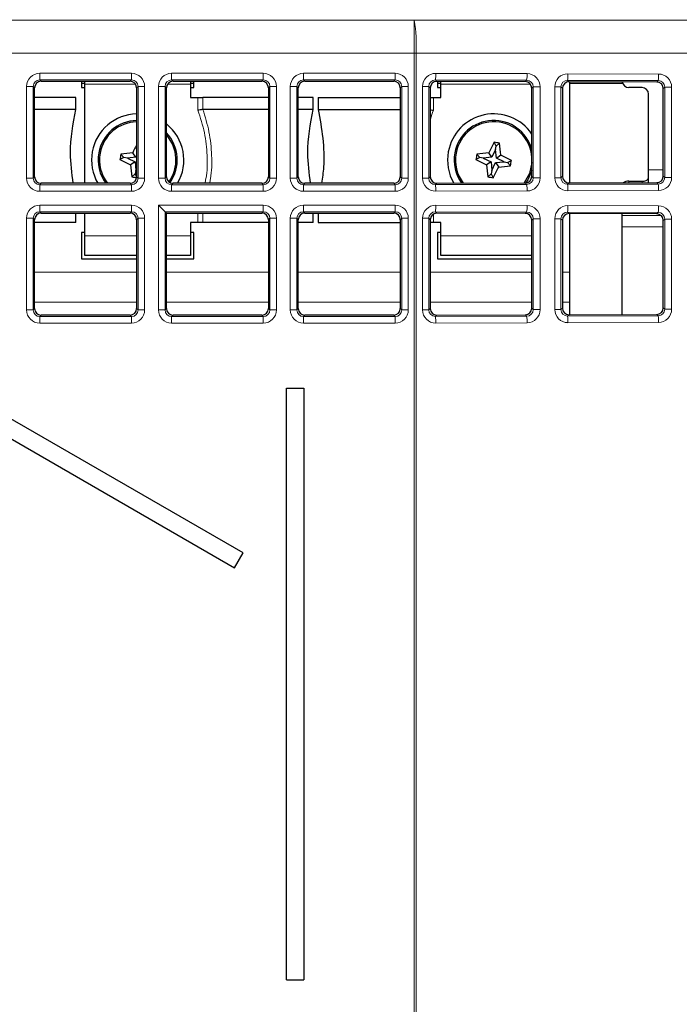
# Paper-space layout 'Blatt3' of a CAD drawing. Header units: millimetres. Extents: x 5 to 418, y 2 to 292.
# Tile 40 of 54: x 111 to 124, y 192 to 211. Entities that reach past the tile are written whole.
import ezdxf

# ---------------------------------------------------------------- set-up
doc = ezdxf.new("R2010")
doc.units = ezdxf.units.MM

psp = doc.layouts.new('Blatt3')

# ---------------------------------------------------------------- linework, layer by layer
at = {"color": 7, "linetype": 'Continuous', "lineweight": 18}
for p, q in [((58.1033, 211.0362), (118.582, 211.0362)), ((118.582, 211.0362), (131.2433, 211.0483)), ((118.582, 210.4113), (118.582, 211.0362)), ((118.582, 210.4113), (58.1033, 210.4113)), ((118.582, 191.5563), (118.582, 210.4113)), ((118.6162, 210.4113), (118.582, 210.4113)), ((131.2775, 210.4234), (118.6162, 210.4113)), ((118.6162, 210.4113), (118.6162, 191.5563)), ((111.4801, 210.031), (113.2181, 210.031)), ((111.4801, 209.9061), (111.4801, 210.031)), ((113.2181, 209.9061), (111.4801, 209.9061)), ((111.4801, 209.9061), (111.5067, 209.8796)), ((113.1915, 209.8796), (113.2181, 209.9061)), ((113.2181, 209.9061), (113.2181, 210.031)), ((113.9801, 210.031), (115.7181, 210.031)), ((113.9801, 209.9061), (113.9801, 210.031)), ((115.7181, 209.9061), (113.9801, 209.9061)), ((113.9801, 209.9061), (114.0067, 209.8796)), ((115.6915, 209.8796), (115.7181, 209.9061)), ((115.7181, 209.9061), (115.7181, 210.031)), ((116.4801, 210.031), (118.2181, 210.031)), ((116.4801, 209.9061), (116.4801, 210.031)), ((118.2181, 209.9061), (116.4801, 209.9061)), ((116.4801, 209.9061), (116.5067, 209.8796)), ((118.1915, 209.8796), (118.2181, 209.9061)), ((118.2181, 209.9061), (118.2181, 210.031)), ((120.712, 209.9001), (118.9812, 209.905)), ((118.9812, 209.905), (119.0079, 209.8784)), ((118.9881, 210.0299), (120.7188, 210.0249)), ((121.4953, 210.0227), (123.2117, 210.0178)), ((111.2305, 208.0434), (111.2305, 209.7813)), ((111.2305, 209.7813), (111.3553, 209.7813)), ((111.3553, 209.7813), (111.3553, 208.0434)), ((111.3819, 209.7548), (111.3553, 209.7813)), ((113.2948, 209.8248), (112.3366, 209.8248)), ((113.3429, 209.7813), (113.3163, 209.7548)), ((113.3429, 208.0434), (113.3429, 209.7813)), ((113.3429, 209.7813), (113.4677, 209.7813)), ((113.4677, 209.7813), (113.4677, 208.0434)), ((113.7305, 208.0434), (113.7305, 209.7813)), ((113.7305, 209.7813), (113.8553, 209.7813)), ((113.8553, 209.7813), (113.8553, 208.0434)), ((113.8819, 209.7548), (113.8553, 209.7813)), ((114.3366, 209.8248), (113.9034, 209.8248)), ((115.8429, 209.7813), (115.8163, 209.7548)), ((115.8429, 208.0434), (115.8429, 209.7813)), ((115.8429, 209.7813), (115.9677, 209.7813)), ((115.9677, 209.7813), (115.9677, 208.0434)), ((116.2305, 208.0434), (116.2305, 209.7813)), ((116.2305, 209.7813), (116.3553, 209.7813)), ((116.3553, 209.7813), (116.3553, 208.0434)), ((116.3819, 209.7548), (116.3553, 209.7813)), ((118.3429, 209.7813), (118.3163, 209.7548)), ((118.3429, 209.7813), (118.4677, 209.7813)), ((118.3429, 208.0434), (118.3429, 209.7813)), ((118.4677, 209.7813), (118.4677, 208.0434)), ((118.7377, 208.0438), (118.7377, 209.7809)), ((118.7377, 209.7809), (118.8557, 209.7809)), ((118.8557, 209.7809), (118.8557, 208.0438)), ((118.8827, 209.7539), (118.8557, 209.7809)), ((120.784, 209.8248), (119.0866, 209.8248)), ((120.6855, 209.8736), (120.712, 209.9001)), ((120.8361, 209.7745), (120.81, 209.7484)), ((120.8361, 209.7745), (120.9678, 209.7745)), ((120.8361, 208.0502), (120.8361, 209.7745)), ((120.9678, 209.7745), (120.9678, 208.0502)), ((121.2449, 208.051), (121.2449, 209.7737)), ((121.2449, 209.7737), (121.3629, 209.7737)), ((121.3629, 209.7737), (121.3629, 208.051)), ((121.3899, 209.7467), (121.3629, 209.7737)), ((123.2048, 209.8929), (121.4884, 209.8978)), ((121.4884, 209.8978), (121.5151, 209.8712)), ((123.1783, 209.8664), (123.2048, 209.8929)), ((123.329, 209.7674), (123.3028, 209.7412)), ((123.329, 209.7674), (123.4606, 209.7674)), ((123.329, 208.0573), (123.329, 209.7674)), ((123.4606, 209.7674), (123.4606, 208.0573)), ((114.4791, 209.331), (114.4791, 209.5748)), ((114.5719, 209.5748), (114.5719, 209.3472)), ((118.9441, 209.5748), (118.9441, 209.331)), ((111.2305, 208.0434), (111.3553, 208.0434)), ((111.3553, 208.0434), (111.3819, 208.0699)), ((113.3163, 208.0699), (113.3429, 208.0434)), ((113.3429, 208.0434), (113.4677, 208.0434)), ((113.7305, 208.0434), (113.8553, 208.0434)), ((113.8553, 208.0434), (113.8819, 208.0699)), ((115.8163, 208.0699), (115.8429, 208.0434)), ((115.8429, 208.0434), (115.9677, 208.0434)), ((116.2305, 208.0434), (116.3553, 208.0434)), ((116.3553, 208.0434), (116.3819, 208.0699)), ((118.3163, 208.0699), (118.3429, 208.0434)), ((118.3429, 208.0434), (118.4677, 208.0434)), ((118.7377, 208.0438), (118.8557, 208.0438)), ((118.8557, 208.0438), (118.8827, 208.0708)), ((120.81, 208.0763), (120.8361, 208.0502)), ((120.8361, 208.0502), (120.9678, 208.0502)), ((121.2449, 208.051), (121.3629, 208.051)), ((121.3629, 208.051), (121.3899, 208.078)), ((123.0241, 208.2005), (123.3028, 208.2005)), ((123.3028, 208.0835), (123.329, 208.0573)), ((123.329, 208.0573), (123.4606, 208.0573)), ((111.5067, 207.9451), (111.4801, 207.9186)), ((111.4801, 207.7937), (111.4801, 207.9186)), ((111.4801, 207.9186), (113.2181, 207.9186)), ((113.2181, 207.9186), (113.1915, 207.9451)), ((113.2181, 207.7937), (113.2181, 207.9186)), ((114.0067, 207.9451), (113.9801, 207.9186)), ((113.9801, 207.7937), (113.9801, 207.9186)), ((113.9801, 207.9186), (115.7181, 207.9186)), ((115.7181, 207.9186), (115.6915, 207.9451)), ((115.7181, 207.7937), (115.7181, 207.9186)), ((116.5067, 207.9451), (116.4801, 207.9186)), ((116.4801, 207.7937), (116.4801, 207.9186)), ((116.4801, 207.9186), (118.2181, 207.9186)), ((118.2181, 207.9186), (118.1915, 207.9451)), ((118.2181, 207.7937), (118.2181, 207.9186)), ((119.0079, 207.9463), (118.9812, 207.9197)), ((118.9812, 207.9197), (120.712, 207.9246)), ((120.712, 207.9246), (120.6855, 207.9511)), ((121.5151, 207.9535), (121.4884, 207.9269)), ((121.4884, 207.9269), (123.2048, 207.9318)), ((122.6491, 207.984), (122.6491, 207.9568)), ((122.8991, 207.9575), (122.8991, 207.984)), ((123.2048, 207.9318), (123.1783, 207.9583)), ((113.2181, 207.7937), (111.4801, 207.7937)), ((115.7181, 207.7937), (113.9801, 207.7937)), ((118.2181, 207.7937), (116.4801, 207.7937)), ((120.7188, 207.7998), (118.9881, 207.7948)), ((123.2117, 207.8069), (121.4953, 207.802)), ((111.4801, 207.531), (111.4801, 207.4061)), ((111.4801, 207.531), (113.2181, 207.531)), ((113.2181, 207.531), (113.2181, 207.4061)), ((113.7305, 207.531), (115.7181, 207.531)), ((113.7305, 205.5434), (113.7305, 207.531)), ((115.7181, 207.4061), (115.7181, 207.531)), ((116.4801, 207.4061), (116.4801, 207.531)), ((116.4801, 207.531), (118.2181, 207.531)), ((118.2181, 207.4061), (118.2181, 207.531)), ((118.9881, 207.5299), (120.7188, 207.5249)), ((121.4953, 207.5227), (123.2117, 207.5178)), ((113.2181, 207.4061), (111.4801, 207.4061)), ((111.4801, 207.4061), (111.5067, 207.3796)), ((113.1915, 207.3796), (113.2181, 207.4061)), ((113.8553, 207.4061), (113.8553, 205.5434)), ((115.7181, 207.4061), (113.8553, 207.4061)), ((114.4791, 207.1998), (114.4791, 207.3796)), ((114.5719, 207.3796), (114.5719, 207.1998)), ((115.6915, 207.3796), (115.7181, 207.4061)), ((118.2181, 207.4061), (116.4801, 207.4061)), ((116.4801, 207.4061), (116.5067, 207.3796)), ((118.1915, 207.3796), (118.2181, 207.4061)), ((118.9441, 207.3612), (118.9441, 207.1998)), ((120.712, 207.4001), (118.9812, 207.405)), ((118.9812, 207.405), (119.0079, 207.3784)), ((120.6855, 207.3736), (120.712, 207.4001)), ((123.2048, 207.3929), (121.4884, 207.3978)), ((121.4884, 207.3978), (121.5151, 207.3712)), ((122.5241, 207.3345), (123.2612, 207.3345)), ((123.1783, 207.3664), (123.2048, 207.3929)), ((111.2305, 207.2813), (111.3553, 207.2813)), ((111.2305, 205.5434), (111.2305, 207.2813)), ((111.3553, 207.2813), (111.3553, 205.5434)), ((111.3819, 207.2548), (111.3553, 207.2813)), ((113.3429, 207.2813), (113.3163, 207.2548)), ((113.3429, 205.5434), (113.3429, 207.2813)), ((113.3429, 207.2813), (113.4677, 207.2813)), ((113.4677, 207.2813), (113.4677, 205.5434)), ((115.8429, 207.2813), (115.8163, 207.2548)), ((115.8429, 207.2813), (115.9677, 207.2813)), ((115.8429, 205.5434), (115.8429, 207.2813)), ((115.9677, 207.2813), (115.9677, 205.5434)), ((116.2305, 205.5434), (116.2305, 207.2813)), ((116.2305, 207.2813), (116.3553, 207.2813)), ((116.3553, 207.2813), (116.3553, 205.5434)), ((116.3819, 207.2548), (116.3553, 207.2813)), ((118.3429, 207.2813), (118.3163, 207.2548)), ((118.3429, 207.2813), (118.4677, 207.2813)), ((118.3429, 205.5434), (118.3429, 207.2813)), ((118.4677, 207.2813), (118.4677, 205.5434)), ((118.7377, 205.5438), (118.7377, 207.2809)), ((118.7377, 207.2809), (118.8557, 207.2809)), ((118.8557, 207.2809), (118.8557, 205.5438)), ((118.8827, 207.2539), (118.8557, 207.2809)), ((120.8361, 207.2745), (120.81, 207.2484)), ((120.8361, 207.2745), (120.9678, 207.2745)), ((120.8361, 205.5502), (120.8361, 207.2745)), ((120.9678, 207.2745), (120.9678, 205.5502)), ((121.2449, 205.551), (121.2449, 207.2737)), ((121.2449, 207.2737), (121.3629, 207.2737)), ((121.3629, 207.2737), (121.3629, 205.551)), ((121.3899, 207.2467), (121.3629, 207.2737)), ((122.5241, 207.118), (123.3028, 207.118)), ((123.329, 207.2674), (123.3028, 207.2412)), ((123.329, 207.2674), (123.4606, 207.2674)), ((123.329, 205.5573), (123.329, 207.2674)), ((123.4606, 207.2674), (123.4606, 205.5573)), ((112.3366, 206.9498), (113.3163, 206.9498)), ((113.8819, 206.9498), (114.3366, 206.9498)), ((119.0866, 206.9498), (120.81, 206.9498)), ((111.3819, 206.2594), (113.3163, 206.2594)), ((113.8819, 206.2594), (115.8163, 206.2594)), ((116.3819, 206.2594), (118.3163, 206.2594)), ((118.8827, 206.2594), (120.81, 206.2594)), ((121.3899, 206.2594), (121.5241, 206.2594)), ((111.3819, 205.693), (113.3163, 205.693)), ((113.8819, 205.693), (115.8163, 205.693)), ((116.3819, 205.693), (118.3163, 205.693)), ((118.8827, 205.693), (120.81, 205.693)), ((121.3899, 205.693), (121.5241, 205.693)), ((111.2305, 205.5434), (111.3553, 205.5434)), ((111.3553, 205.5434), (111.3819, 205.5699)), ((111.5067, 205.4451), (111.4801, 205.4186)), ((113.2181, 205.4186), (113.1915, 205.4451)), ((113.3163, 205.5699), (113.3429, 205.5434)), ((113.3429, 205.5434), (113.4677, 205.5434)), ((113.7305, 205.5434), (113.8553, 205.5434)), ((113.8553, 205.5434), (113.8819, 205.5699)), ((114.0067, 205.4451), (113.9801, 205.4186)), ((115.7181, 205.4186), (115.6915, 205.4451)), ((115.8163, 205.5699), (115.8429, 205.5434)), ((115.8429, 205.5434), (115.9677, 205.5434)), ((116.2305, 205.5434), (116.3553, 205.5434)), ((116.3553, 205.5434), (116.3819, 205.5699)), ((116.5067, 205.4451), (116.4801, 205.4186)), ((118.2181, 205.4186), (118.1915, 205.4451)), ((118.3163, 205.5699), (118.3429, 205.5434)), ((118.3429, 205.5434), (118.4677, 205.5434)), ((118.7377, 205.5438), (118.8557, 205.5438)), ((118.8557, 205.5438), (118.8827, 205.5708)), ((119.0079, 205.4463), (118.9812, 205.4197)), ((118.9812, 205.4197), (120.712, 205.4246)), ((120.712, 205.4246), (120.6855, 205.4511)), ((120.81, 205.5763), (120.8361, 205.5502)), ((120.8361, 205.5502), (120.9678, 205.5502)), ((121.2449, 205.551), (121.3629, 205.551)), ((121.3629, 205.551), (121.3899, 205.578)), ((121.5151, 205.4535), (121.4884, 205.4269)), ((121.4884, 205.4269), (123.2048, 205.4318)), ((123.2048, 205.4318), (123.1783, 205.4583)), ((123.3028, 205.5835), (123.329, 205.5573)), ((123.329, 205.5573), (123.4606, 205.5573)), ((111.4801, 205.4186), (113.2181, 205.4186)), ((111.4801, 205.4186), (111.4801, 205.2937)), ((113.2181, 205.2937), (111.4801, 205.2937)), ((113.2181, 205.4186), (113.2181, 205.2937)), ((113.9801, 205.2937), (113.9801, 205.4186)), ((113.9801, 205.4186), (115.7181, 205.4186)), ((115.7181, 205.2937), (113.9801, 205.2937)), ((115.7181, 205.2937), (115.7181, 205.4186)), ((116.4801, 205.2937), (116.4801, 205.4186)), ((116.4801, 205.4186), (118.2181, 205.4186)), ((118.2181, 205.2937), (116.4801, 205.2937)), ((118.2181, 205.2937), (118.2181, 205.4186)), ((120.7188, 205.2998), (118.9881, 205.2948)), ((123.2117, 205.3069), (121.4953, 205.302))]:
    psp.add_line(p, q, dxfattribs=at)
at = {"color": 7, "linetype": 'Continuous', "lineweight": 25}
for p, q in [((111.3819, 208.0699), (111.3819, 209.7548)), ((111.5067, 209.8796), (113.1915, 209.8796)), ((112.2741, 209.8796), (112.2741, 209.7623)), ((112.3366, 209.8373), (112.2741, 209.8373)), ((112.2741, 209.7623), (112.3366, 209.7623)), ((112.3366, 209.8248), (112.3366, 209.8796)), ((112.3366, 207.9451), (112.3366, 209.8248)), ((113.3163, 209.7548), (113.3163, 208.0699)), ((113.8819, 208.0699), (113.8819, 209.7548)), ((114.0067, 209.8796), (115.6915, 209.8796)), ((114.3366, 209.8796), (114.3366, 209.8248)), ((114.3991, 209.8373), (114.3366, 209.8373)), ((114.3366, 209.8248), (114.3366, 209.5748)), ((114.3366, 209.7623), (114.3991, 209.7623)), ((114.3991, 209.7623), (114.3991, 209.8796)), ((115.8163, 209.7548), (115.8163, 208.0699)), ((116.3819, 208.0699), (116.3819, 209.7548)), ((116.5067, 209.8796), (118.1915, 209.8796)), ((118.3163, 209.7548), (118.3163, 208.0699)), ((118.8827, 209.7539), (118.8827, 208.0708)), ((120.6855, 209.8736), (119.0079, 209.8784)), ((119.0241, 209.8783), (119.0241, 209.7623)), ((119.0866, 209.8373), (119.0241, 209.8373)), ((119.0241, 209.7623), (119.0866, 209.7623)), ((119.0866, 209.8248), (119.0866, 209.8781)), ((119.0866, 209.5748), (119.0866, 209.8248)), ((120.81, 208.0763), (120.81, 209.7484)), ((121.3899, 209.7467), (121.3899, 208.078)), ((123.1783, 209.8664), (121.5151, 209.8712)), ((121.5241, 209.8712), (121.5241, 207.9535)), ((122.5345, 209.8373), (121.5241, 209.8373)), ((122.8991, 209.7623), (122.6491, 209.7623)), ((123.3028, 208.0835), (123.3028, 209.7412)), ((112.1616, 209.5748), (111.3819, 209.5748)), ((112.1616, 209.3474), (112.1616, 209.5748)), ((114.3366, 209.5748), (114.4791, 209.5748)), ((114.4791, 209.5748), (114.5719, 209.5748)), ((115.8163, 209.5748), (114.5719, 209.5748)), ((116.6616, 209.5748), (116.3819, 209.5748)), ((116.6616, 209.3474), (116.6616, 209.5748)), ((116.7616, 209.5748), (116.7616, 209.3474)), ((116.7616, 209.5748), (118.3163, 209.5748)), ((118.8827, 209.5748), (118.9441, 209.5748)), ((118.9441, 209.5748), (119.0866, 209.5748)), ((123.0241, 208.2005), (123.0241, 209.6373)), ((112.1616, 209.3474), (111.3819, 209.3474)), ((114.5719, 209.3472), (114.5742, 209.3474)), ((115.8163, 209.3474), (114.5742, 209.3474)), ((116.6616, 209.3474), (116.3819, 209.3474)), ((116.7616, 209.3474), (118.3163, 209.3474)), ((120.1343, 208.6508), (120.0972, 208.7239)), ((120.1222, 208.5837), (120.1343, 208.6508)), ((120.1343, 208.6508), (120.1948, 208.7062)), ((113.0731, 208.4351), (113.0001, 208.3979)), ((113.0731, 208.4351), (113.0178, 208.4955)), ((113.1402, 208.4229), (113.0731, 208.4351)), ((113.3016, 208.4378), (113.1402, 208.4229)), ((113.1402, 208.4229), (113.2862, 208.3524)), ((113.3016, 208.4378), (113.2419, 208.524)), ((113.3163, 208.4682), (113.3016, 208.4378)), ((119.8231, 208.4351), (119.7501, 208.3979)), ((119.8231, 208.4351), (119.7678, 208.4955)), ((119.8902, 208.4229), (119.8231, 208.4351)), ((120.0516, 208.4378), (119.8902, 208.4229)), ((119.8902, 208.4229), (120.0362, 208.3524)), ((120.0516, 208.4378), (119.9919, 208.524)), ((120.1222, 208.5837), (120.0516, 208.4378)), ((120.137, 208.4223), (120.1222, 208.5837)), ((120.137, 208.4223), (120.2232, 208.4821)), ((120.283, 208.3518), (120.137, 208.4223)), ((113.2862, 208.3524), (113.2, 208.2926)), ((113.2862, 208.3524), (113.301, 208.191)), ((113.301, 208.191), (113.3163, 208.2227)), ((120.0362, 208.3524), (119.95, 208.2926)), ((120.0362, 208.3524), (120.051, 208.191)), ((120.051, 208.191), (120.1216, 208.3369)), ((120.1216, 208.3369), (120.283, 208.3518)), ((120.1216, 208.3369), (120.1813, 208.2507)), ((120.283, 208.3518), (120.3501, 208.3396)), ((120.3501, 208.3396), (120.4231, 208.3768)), ((120.3501, 208.3396), (120.4054, 208.2792)), ((113.2889, 208.1239), (113.2284, 208.0685)), ((113.301, 208.191), (113.2889, 208.1239)), ((113.2889, 208.1239), (113.3163, 208.0698)), ((120.0389, 208.1239), (119.9784, 208.0685)), ((120.051, 208.191), (120.0389, 208.1239)), ((120.0389, 208.1239), (120.076, 208.0508)), ((123.0241, 207.9578), (123.0241, 208.2005)), ((113.1915, 207.9451), (111.5067, 207.9451)), ((115.6915, 207.9451), (114.0067, 207.9451)), ((118.1915, 207.9451), (116.5067, 207.9451)), ((119.0079, 207.9463), (120.6855, 207.9511)), ((121.5151, 207.9535), (123.1783, 207.9583)), ((122.6491, 207.984), (122.8991, 207.984)), ((113.7305, 207.531), (113.8553, 207.4061)), ((111.5067, 207.3796), (113.1915, 207.3796)), ((112.1616, 207.1998), (112.1616, 207.3796)), ((112.3366, 206.9498), (112.3366, 207.3796)), ((113.8819, 207.3796), (113.8553, 207.4061)), ((113.8819, 205.5699), (113.8819, 207.3796)), ((113.8819, 207.3796), (115.6915, 207.3796)), ((116.5067, 207.3796), (118.1915, 207.3796)), ((116.6616, 207.1998), (116.6616, 207.3796)), ((116.7616, 207.3796), (116.7616, 207.1998)), ((120.6855, 207.3736), (119.0079, 207.3784)), ((123.1783, 207.3664), (121.5151, 207.3712)), ((121.5241, 207.3712), (121.5241, 206.2594)), ((122.5241, 207.3345), (122.5241, 207.3683)), ((122.5241, 207.118), (122.5241, 207.3345)), ((111.3819, 205.5699), (111.3819, 207.2548)), ((112.1616, 207.1998), (111.3819, 207.1998)), ((113.3163, 207.2548), (113.3163, 205.5699)), ((114.3366, 207.1998), (114.3366, 206.9498)), ((114.4791, 207.1998), (114.3366, 207.1998)), ((114.5719, 207.1998), (114.4791, 207.1998)), ((115.8163, 207.1998), (114.5719, 207.1998)), ((115.8163, 207.2548), (115.8163, 205.5699)), ((116.3819, 205.5699), (116.3819, 207.2548)), ((116.6616, 207.1998), (116.3819, 207.1998)), ((116.7616, 207.1998), (118.3163, 207.1998)), ((118.3163, 207.2548), (118.3163, 205.5699)), ((118.8827, 207.2539), (118.8827, 205.5708)), ((118.9441, 207.1998), (118.8827, 207.1998)), ((119.0866, 207.1998), (118.9441, 207.1998)), ((119.0866, 206.9498), (119.0866, 207.1998)), ((120.81, 205.5763), (120.81, 207.2484)), ((121.3899, 207.2467), (121.3899, 205.578)), ((122.5241, 205.4564), (122.5241, 207.118)), ((123.3028, 205.5835), (123.3028, 207.2412)), ((112.3366, 207.0123), (112.2741, 207.0123)), ((112.2741, 207.0123), (112.2741, 206.5123)), ((112.3366, 206.5748), (112.3366, 206.9498)), ((114.3991, 207.0123), (114.3366, 207.0123)), ((114.3366, 206.9498), (114.3366, 206.5748)), ((114.3991, 206.5123), (114.3991, 207.0123)), ((119.0866, 207.0123), (119.0241, 207.0123)), ((119.0241, 207.0123), (119.0241, 206.5123)), ((119.0866, 206.5748), (119.0866, 206.9498)), ((113.3163, 206.5748), (112.3366, 206.5748)), ((114.3366, 206.5748), (113.8819, 206.5748)), ((120.81, 206.5748), (119.0866, 206.5748)), ((112.2741, 206.5123), (113.3163, 206.5123)), ((113.8819, 206.5123), (114.3991, 206.5123)), ((119.0241, 206.5123), (120.81, 206.5123)), ((121.5241, 206.2594), (121.5241, 205.693)), ((121.5241, 205.693), (121.5241, 205.4535)), ((113.1915, 205.4451), (111.5067, 205.4451)), ((115.6915, 205.4451), (114.0067, 205.4451)), ((118.1915, 205.4451), (116.5067, 205.4451)), ((119.0079, 205.4463), (120.6855, 205.4511)), ((121.5151, 205.4535), (123.1783, 205.4583)), ((115.3337, 200.9355), (109.9178, 204.0623)), ((116.1587, 204.0623), (116.4895, 204.0623)), ((116.1587, 192.8373), (116.1587, 204.0623)), ((116.4895, 204.0623), (116.4895, 192.8373)), ((109.7553, 203.7809), (115.1712, 200.654)), ((115.1712, 200.654), (115.3337, 200.9355)), ((116.1587, 192.8373), (116.4895, 192.8373))]:
    psp.add_line(p, q, dxfattribs=at)
at = {"color": 7, "linetype": 'Continuous', "lineweight": 25, "flags": 128}
for points in [[(120.81, 208.3386), (120.7641, 208.1292), (120.6656, 207.9511)], [(120.81, 208.1892), (120.7343, 208.0093), (120.6971, 207.9517)]]:
    psp.add_lwpolyline(points, dxfattribs=at)
at = {"color": 7, "linetype": 'Continuous', "lineweight": 18}
for centre, radius, start, end in [((115.6119, 210.5606), 3.008, 357.15541, 9.09781), ((118.3393, 210.0027), 0.6493, 351.3452, 2.39396), ((120.0701, 209.9978), 0.6493, 351.3452, 2.39396), ((120.8465, 209.9956), 0.6493, 351.3452, 2.39396), ((122.5629, 209.9906), 0.6493, 351.3452, 2.39396), ((118.3393, 207.822), 0.6493, 357.60604, 8.6548), ((120.0701, 207.8269), 0.6493, 357.60604, 8.6548), ((120.8465, 207.8291), 0.6493, 357.60604, 8.6548), ((122.5629, 207.8341), 0.6493, 357.60604, 8.6548), ((118.3393, 207.5027), 0.6493, 351.3452, 2.39396), ((120.0701, 207.4978), 0.6493, 351.3452, 2.39396), ((120.8465, 207.4956), 0.6493, 351.3452, 2.39396), ((122.5629, 207.4906), 0.6493, 351.3452, 2.39396), ((120.0701, 205.3269), 0.6493, 357.60604, 8.6548), ((120.8465, 205.3291), 0.6493, 357.60604, 8.6548), ((122.5629, 205.3341), 0.6493, 357.60604, 8.6548), ((118.3393, 205.322), 0.6493, 357.60604, 8.6548)]:
    psp.add_arc(centre, radius, start, end, dxfattribs=at)
at = {"color": 7, "linetype": 'Continuous', "lineweight": 25}
for centre, radius, start, end in [((122.6491, 209.8873), 0.125, 188.77033, 270), ((122.8991, 209.6373), 0.125, 0, 90), ((113.3366, 208.3873), 0.875, 91.32642, 169.72926), ((120.0866, 208.3873), 0.875, 34.23923, 169.72926), ((113.3366, 208.3873), 0.75, 91.54755, 169.72926), ((113.3366, 208.3873), 0.725, 91.60092, 169.72926), ((113.3366, 208.3873), 0.875, 329.64056, 51.45359), ((120.0866, 208.3873), 0.75, 15.3172, 169.72926), ((120.0866, 208.3873), 0.725, 3.85617, 169.72926), ((113.3366, 208.3873), 0.75, 325.07207, 43.36398), ((113.3366, 208.3873), 0.725, 324.9698, 41.2295), ((118.245, 206.0171), 5.5961, 151.73221, 153.38628), ((124.9555, 206.0375), 5.5515, 151.05959, 153.39154), ((119.1168, 203.0356), 5.7721, 79.23702, 80.22149), ((114.7028, 207.8953), 5.5515, 6.06698, 8.39892), ((113.3366, 208.3873), 0.875, 169.72926, 210.35944), ((113.3366, 208.3873), 0.75, 169.72926, 216.1329), ((113.3366, 208.3873), 0.725, 169.72926, 217.58902), ((118.6884, 207.4176), 5.7721, 169.23702, 170.22149), ((113.8286, 203.0035), 5.5515, 96.06698, 98.39892), ((120.0866, 208.3873), 0.875, 169.72926, 210.19679), ((120.0866, 208.3873), 0.75, 169.72926, 215.89006), ((120.0866, 208.3873), 0.725, 169.72926, 217.32417), ((125.4384, 207.4176), 5.7721, 169.23702, 170.22149), ((120.5786, 203.0035), 5.5515, 96.06698, 98.39892), ((117.7367, 203.5185), 5.5515, 61.05959, 63.39154), ((115.6865, 213.2562), 5.5515, 241.05959, 243.39154), ((118.7204, 208.8794), 5.5515, 186.06698, 188.39892), ((122.4365, 213.2562), 5.5515, 241.05959, 243.39154), ((125.4704, 208.8794), 5.5515, 186.06698, 188.39892), ((115.2177, 210.7372), 5.5515, 331.05959, 333.39154), ((119.5945, 213.7712), 5.5515, 276.06698, 278.39892), ((114.7348, 209.3571), 5.7721, 349.23702, 350.22149), ((114.3064, 213.7391), 5.7721, 259.23702, 260.22149), ((121.0564, 213.7391), 5.7721, 259.23702, 260.22149), ((122.6422, 207.8015), 0.1827, 87.82161, 121.96835)]:
    psp.add_arc(centre, radius, start, end, dxfattribs=at)
at = {"color": 7, "linetype": 'Continuous', "lineweight": 18}
for centre, major_axis, ratio, start_param, end_param in [((111.4808, 209.7806), (0.1773, -0.1773), 0.9972647, 2.357564, 3.9256213), ((111.4808, 209.7806), (-0.0891, 0.0891), 0.9918461, 5.4991567, 7.0672139), ((113.2174, 209.7806), (-0.1773, -0.1773), 0.9972647, 2.357564, 3.9256213), ((113.2174, 209.7806), (0.0891, 0.0891), 0.9918461, 5.4991567, 7.0672139), ((113.9808, 209.7806), (0.1773, -0.1773), 0.9972647, 2.357564, 3.9256213), ((113.9808, 209.7806), (-0.0891, 0.0891), 0.9918461, 5.4991567, 7.0672139), ((115.7174, 209.7806), (-0.1773, -0.1773), 0.9972647, 2.357564, 3.9256213), ((115.7174, 209.7806), (0.0891, 0.0891), 0.9918461, 5.4991567, 7.0672139), ((116.4808, 209.7806), (0.1773, -0.1773), 0.9972647, 2.357564, 3.9256213), ((116.4808, 209.7806), (-0.0891, 0.0891), 0.9918461, 5.4991567, 7.0672139), ((118.2174, 209.7806), (-0.1773, -0.1773), 0.9972647, 2.357564, 3.9256213), ((118.2174, 209.7806), (0.0891, 0.0891), 0.9918461, 5.4991567, 7.0672139), ((118.9888, 209.7795), (0.2144, -0.1314), 0.99372, 2.1206309, 3.6886881), ((118.9819, 209.7795), (0.1053, -0.0707), 0.985095, 2.1611225, 3.7291798), ((120.7181, 209.7746), (-0.0052, 0.2503), 0.9971429, 4.6914727, 6.25953), ((121.4959, 209.7723), (0.2144, -0.1314), 0.99372, 2.1206309, 3.6886881), ((123.211, 209.7674), (-0.0052, 0.2503), 0.9971429, 4.6914727, 6.25953), ((120.7113, 209.7746), (0.0258, 0.1229), 0.9937922, 4.9176145, 6.4856718), ((121.4891, 209.7723), (0.1053, -0.0707), 0.985095, 2.1611225, 3.7291798), ((123.2042, 209.7674), (0.0258, 0.1229), 0.9937922, 4.9176145, 6.4856718), ((111.4808, 208.0441), (0.1773, 0.1773), 0.9972647, 2.357564, 3.9256213), ((111.4808, 208.0441), (0.0891, 0.0891), 0.9918461, 2.357564, 3.9256213), ((113.2174, 208.0441), (-0.1773, 0.1773), 0.9972647, 2.357564, 3.9256213), ((113.2174, 208.0441), (-0.0891, 0.0891), 0.9918461, 2.357564, 3.9256213), ((113.9808, 208.0441), (0.1773, 0.1773), 0.9972647, 2.357564, 3.9256213), ((113.9808, 208.0441), (0.0891, 0.0891), 0.9918461, 2.357564, 3.9256213), ((115.7174, 208.0441), (-0.1773, 0.1773), 0.9972647, 2.357564, 3.9256213), ((115.7174, 208.0441), (-0.0891, 0.0891), 0.9918461, 2.357564, 3.9256213), ((116.4808, 208.0441), (0.1773, 0.1773), 0.9972647, 2.357564, 3.9256213), ((116.4808, 208.0441), (0.0891, 0.0891), 0.9918461, 2.357564, 3.9256213), ((118.2174, 208.0441), (-0.1773, 0.1773), 0.9972647, 2.357564, 3.9256213), ((118.2174, 208.0441), (-0.0891, 0.0891), 0.9918461, 2.357564, 3.9256213), ((118.9888, 208.0452), (0.2144, 0.1314), 0.99372, 2.5944972, 4.1625544), ((118.9819, 208.0452), (0.1053, 0.0707), 0.985095, 2.5540055, 4.1220628), ((120.7113, 208.0501), (-0.0258, 0.1229), 0.9937922, 2.9391062, 4.5071634), ((120.7181, 208.0501), (0.0052, 0.2503), 0.9971429, 3.165248, 4.7333053), ((121.4959, 208.0524), (0.2144, 0.1314), 0.99372, 2.5944972, 4.1625544), ((121.4891, 208.0524), (0.1053, 0.0707), 0.985095, 2.5540055, 4.1220628), ((123.2042, 208.0573), (-0.0258, 0.1229), 0.9937922, 2.9391062, 4.5071634), ((123.211, 208.0573), (0.0052, 0.2503), 0.9971429, 3.165248, 4.7333053), ((111.4808, 207.2806), (0.1773, -0.1773), 0.9972647, 2.357564, 3.9256213), ((113.2174, 207.2806), (-0.1773, -0.1773), 0.9972647, 2.357564, 3.9256213), ((115.7174, 207.2806), (-0.1773, -0.1773), 0.9972647, 2.357564, 3.9256213), ((116.4808, 207.2806), (0.1773, -0.1773), 0.9972647, 2.357564, 3.9256213), ((118.2174, 207.2806), (-0.1773, -0.1773), 0.9972647, 2.357564, 3.9256213), ((118.9888, 207.2795), (0.2144, -0.1314), 0.99372, 2.1206309, 3.6886881), ((120.7181, 207.2746), (-0.0052, 0.2503), 0.9971429, 4.6914727, 6.25953), ((121.4959, 207.2723), (0.2144, -0.1314), 0.99372, 2.1206309, 3.6886881), ((123.211, 207.2674), (-0.0052, 0.2503), 0.9971429, 4.6914727, 6.25953), ((111.4808, 207.2806), (-0.0891, 0.0891), 0.9918461, 5.4991567, 7.0672139), ((113.2174, 207.2806), (0.0891, 0.0891), 0.9918461, 5.4991567, 7.0672139), ((115.7174, 207.2806), (0.0891, 0.0891), 0.9918461, 5.4991567, 7.0672139), ((116.4808, 207.2806), (-0.0891, 0.0891), 0.9918461, 5.4991567, 7.0672139), ((118.2174, 207.2806), (0.0891, 0.0891), 0.9918461, 5.4991567, 7.0672139), ((118.9819, 207.2795), (0.1053, -0.0707), 0.985095, 2.1611225, 3.7291798), ((120.7113, 207.2746), (0.0258, 0.1229), 0.9937922, 4.9176145, 6.4856718), ((121.4891, 207.2723), (0.1053, -0.0707), 0.985095, 2.1611225, 3.7291798), ((123.2042, 207.2674), (0.0258, 0.1229), 0.9937922, 4.9176145, 6.4856718), ((111.4808, 205.5441), (0.1773, 0.1773), 0.9972647, 2.357564, 3.9256213), ((111.4808, 205.5441), (0.0891, 0.0891), 0.9918461, 2.357564, 3.9256213), ((113.2174, 205.5441), (-0.1773, 0.1773), 0.9972647, 2.357564, 3.9256213), ((113.2174, 205.5441), (-0.0891, 0.0891), 0.9918461, 2.357564, 3.9256213), ((113.9808, 205.5441), (0.1773, 0.1773), 0.9972647, 2.357564, 3.9256213), ((113.9808, 205.5441), (0.0891, 0.0891), 0.9918461, 2.357564, 3.9256213), ((115.7174, 205.5441), (-0.1773, 0.1773), 0.9972647, 2.357564, 3.9256213), ((115.7174, 205.5441), (-0.0891, 0.0891), 0.9918461, 2.357564, 3.9256213), ((116.4808, 205.5441), (0.1773, 0.1773), 0.9972647, 2.357564, 3.9256213), ((116.4808, 205.5441), (0.0891, 0.0891), 0.9918461, 2.357564, 3.9256213), ((118.2174, 205.5441), (-0.1773, 0.1773), 0.9972647, 2.357564, 3.9256213), ((118.2174, 205.5441), (-0.0891, 0.0891), 0.9918461, 2.357564, 3.9256213), ((118.9888, 205.5452), (0.2144, 0.1314), 0.99372, 2.5944972, 4.1625544), ((118.9819, 205.5452), (0.1053, 0.0707), 0.985095, 2.5540055, 4.1220628), ((120.7113, 205.5501), (-0.0258, 0.1229), 0.9937922, 2.9391062, 4.5071634), ((120.7181, 205.5501), (0.0052, 0.2503), 0.9971429, 3.165248, 4.7333053), ((121.4959, 205.5524), (0.2144, 0.1314), 0.99372, 2.5944972, 4.1625544), ((121.4891, 205.5524), (0.1053, 0.0707), 0.985095, 2.5540055, 4.1220628), ((123.2042, 205.5573), (-0.0258, 0.1229), 0.9937922, 2.9391062, 4.5071634), ((123.211, 205.5573), (0.0052, 0.2503), 0.9971429, 3.165248, 4.7333053)]:
    psp.add_ellipse(centre, major_axis=major_axis, ratio=ratio, start_param=start_param, end_param=end_param, dxfattribs=at)
at = {"color": 7, "linetype": 'Continuous', "lineweight": 25}
for centre, major_axis, ratio, start_param, end_param in [((111.507, 209.7544), (0.0886, -0.0886), 0.9972647, 2.357564, 3.9256213), ((113.1912, 209.7544), (-0.0886, -0.0886), 0.9972647, 2.357564, 3.9256213), ((114.007, 209.7544), (0.0886, -0.0886), 0.9972647, 2.357564, 3.9256213), ((115.6912, 209.7544), (-0.0886, -0.0886), 0.9972647, 2.357564, 3.9256213), ((116.507, 209.7544), (0.0886, -0.0886), 0.9972647, 2.357564, 3.9256213), ((118.1912, 209.7544), (-0.0886, -0.0886), 0.9972647, 2.357564, 3.9256213), ((119.0082, 209.7532), (0.1072, -0.0657), 0.99372, 2.1206309, 3.6886881), ((120.6851, 209.7484), (-0.0026, 0.1251), 0.9971429, 4.6914727, 6.25953), ((121.5154, 209.746), (0.1072, -0.0657), 0.99372, 2.1206309, 3.6886881), ((123.178, 209.7412), (-0.0026, 0.1251), 0.9971429, 4.6914727, 6.25953), ((111.507, 208.0703), (0.0886, 0.0886), 0.9972647, 2.357564, 3.9256213), ((113.1912, 208.0703), (-0.0886, 0.0886), 0.9972647, 2.357564, 3.9256213), ((114.007, 208.0703), (0.0886, 0.0886), 0.9972647, 2.357564, 3.9256213), ((115.6912, 208.0703), (-0.0886, 0.0886), 0.9972647, 2.357564, 3.9256213), ((116.507, 208.0703), (0.0886, 0.0886), 0.9972647, 2.357564, 3.9256213), ((118.1912, 208.0703), (-0.0886, 0.0886), 0.9972647, 2.357564, 3.9256213), ((119.0082, 208.0715), (0.1072, 0.0657), 0.99372, 2.5944972, 4.1625544), ((120.6851, 208.0763), (0.0026, 0.1251), 0.9971429, 3.165248, 4.7333053), ((121.5154, 208.0787), (0.1072, 0.0657), 0.99372, 2.5944972, 4.1625544), ((123.178, 208.0835), (0.0026, 0.1251), 0.9971429, 3.165248, 4.7333053), ((111.507, 207.2544), (0.0886, -0.0886), 0.9972647, 2.357564, 3.9256213), ((113.1912, 207.2544), (-0.0886, -0.0886), 0.9972647, 2.357564, 3.9256213), ((115.6912, 207.2544), (-0.0886, -0.0886), 0.9972647, 2.357564, 3.9256213), ((116.507, 207.2544), (0.0886, -0.0886), 0.9972647, 2.357564, 3.9256213), ((118.1912, 207.2544), (-0.0886, -0.0886), 0.9972647, 2.357564, 3.9256213), ((119.0082, 207.2532), (0.1072, -0.0657), 0.99372, 2.1206309, 3.6886881), ((120.6851, 207.2484), (-0.0026, 0.1251), 0.9971429, 4.6914727, 6.25953), ((121.5154, 207.246), (0.1072, -0.0657), 0.99372, 2.1206309, 3.6886881), ((123.178, 207.2412), (-0.0026, 0.1251), 0.9971429, 4.6914727, 6.25953), ((111.507, 205.5703), (0.0886, 0.0886), 0.9972647, 2.357564, 3.9256213), ((113.1912, 205.5703), (-0.0886, 0.0886), 0.9972647, 2.357564, 3.9256213), ((114.007, 205.5703), (0.0886, 0.0886), 0.9972647, 2.357564, 3.9256213), ((115.6912, 205.5703), (-0.0886, 0.0886), 0.9972647, 2.357564, 3.9256213), ((116.507, 205.5703), (0.0886, 0.0886), 0.9972647, 2.357564, 3.9256213), ((118.1912, 205.5703), (-0.0886, 0.0886), 0.9972647, 2.357564, 3.9256213), ((119.0082, 205.5715), (0.1072, 0.0657), 0.99372, 2.5944972, 4.1625544), ((120.6851, 205.5763), (0.0026, 0.1251), 0.9971429, 3.165248, 4.7333053), ((121.5154, 205.5787), (0.1072, 0.0657), 0.99372, 2.5944972, 4.1625544), ((123.178, 205.5835), (0.0026, 0.1251), 0.9971429, 3.165248, 4.7333053)]:
    psp.add_ellipse(centre, major_axis=major_axis, ratio=ratio, start_param=start_param, end_param=end_param, dxfattribs=at)
for points, knots in [([(112.115, 207.9451), (112.0896, 208.1372), (112.0275, 208.6063), (112.1118, 209.0722), (112.1616, 209.3474)], [0, 0, 0, 0, 0.4093943, 1, 1, 1, 1]), ([(114.5719, 209.3472), (114.5613, 209.3454), (114.5403, 209.3417), (114.5068, 209.3359), (114.4863, 209.3323), (114.4797, 209.3311), (114.4791, 209.331)], [0, 0, 0, 0, 0.4046631, 0.8091656, 0.9818463, 1, 1, 1, 1]), ([(116.615, 207.9451), (116.5896, 208.1372), (116.5275, 208.6063), (116.6118, 209.0722), (116.6616, 209.3474)], [0, 0, 0, 0, 0.4093943, 1, 1, 1, 1]), ([(116.7616, 209.3474), (116.8239, 208.9823), (116.904, 208.5135), (116.8378, 208.048), (116.8232, 207.9451)], [0, 0, 0, 0, 0.7789746, 1, 1, 1, 1]), ([(118.8827, 209.3417), (118.8833, 209.3416), (118.8949, 209.3396), (118.9165, 209.3358), (118.9368, 209.3323), (118.9435, 209.3311), (118.9441, 209.331)], [0, 0, 0, 0, 0.0349916, 0.6888114, 0.9706081, 1, 1, 1, 1]), ([(122.8991, 207.984), (122.9131, 207.9847), (122.9412, 207.9861), (122.9784, 207.9975), (123.006, 208.0171), (123.0217, 208.0439), (123.0233, 208.0653), (123.0241, 208.0755)], [0, 0, 0, 0, 0.20831962, 0.416696, 0.62278761, 0.82050183, 1, 1, 1, 1])]:
    psp.add_open_spline(points, degree=3, knots=knots, dxfattribs=at)
at = {"color": 7, "linetype": 'Continuous', "lineweight": 18}
for points, knots in [([(114.5742, 209.3474), (114.6166, 209.2065), (114.7025, 208.9217), (114.7461, 208.4778), (114.7429, 208.1473), (114.7048, 207.9739), (114.6985, 207.9451)], [0, 0, 0, 0, 0.3096389, 0.6258861, 0.9377462, 1, 1, 1, 1]), ([(114.6095, 207.9451), (114.6163, 207.974), (114.6569, 208.146), (114.6618, 208.4707), (114.6151, 208.9096), (114.5248, 209.1893), (114.4791, 209.331)], [0, 0, 0, 0, 0.0632442, 0.3759523, 0.6838815, 1, 1, 1, 1]), ([(118.9441, 209.331), (118.9227, 209.2752), (118.8986, 209.2122), (118.8843, 209.1465), (118.8827, 209.139)], [0, 0, 0, 0, 0.8852821, 1, 1, 1, 1])]:
    psp.add_open_spline(points, degree=3, knots=knots, dxfattribs=at)

doc.saveas('drawing.dxf')
